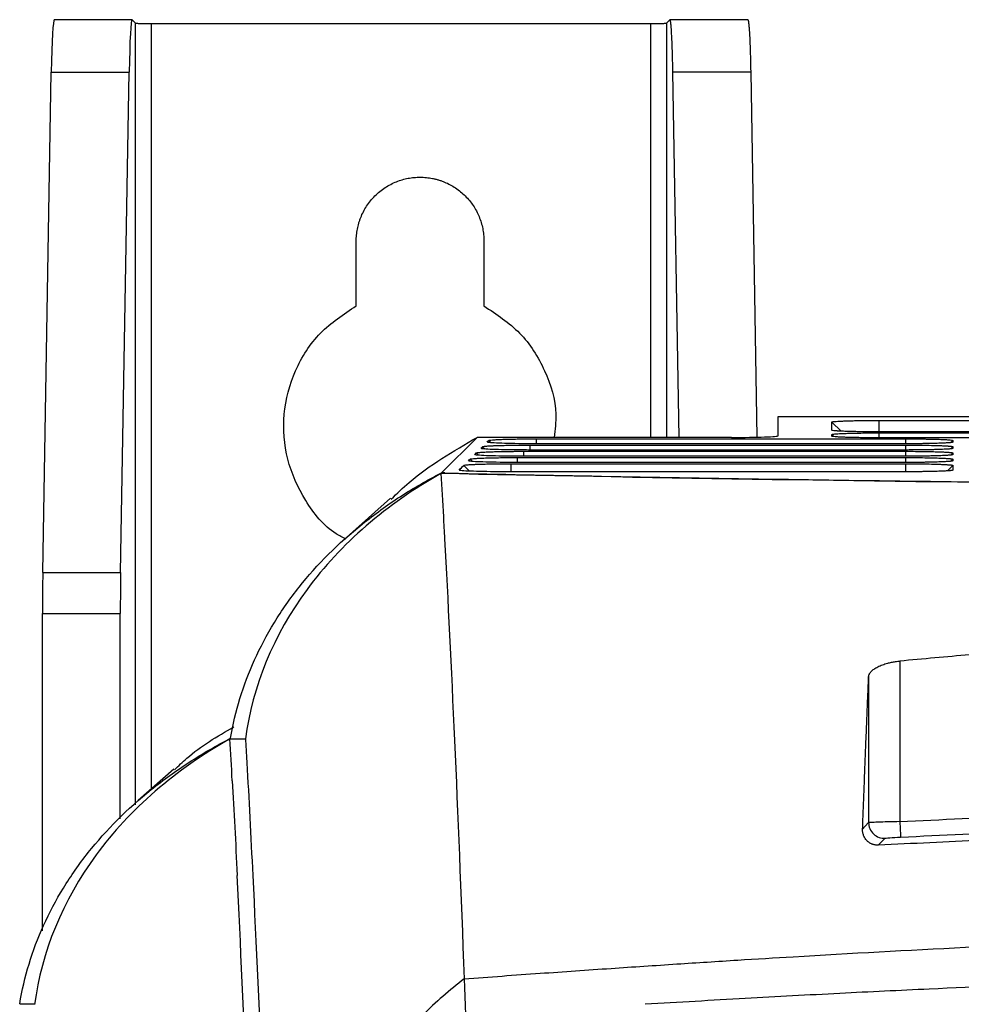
# Model space of a CAD drawing. Header units: millimetres. Extents: x -1111 to 1147, y -743 to 1146.
# Tile 139 of 203: x 106 to 166, y 330 to 393. Entities that reach past the tile are written whole.
import ezdxf

# ---------------------------------------------------------------- set-up
doc = ezdxf.new("R2010")
doc.units = ezdxf.units.MM

msp = doc.modelspace()

# ---------------------------------------------------------------- linework, layer by layer
at = {"color": 7, "linetype": 'Continuous', "lineweight": 25}
for p, q in [((113.102, 393.436), (108.102, 393.436)), ((113.109, 393.433), (113.324, 393.218)), ((147.43, 393.218), (147.645, 393.433)), ((152.652, 393.436), (147.643, 393.436)), ((114.323, 393.185), (146.431, 393.185)), ((107.366, 357.928), (107.914, 390.068)), ((107.914, 390.068), (112.914, 390.068)), ((112.366, 357.928), (112.914, 390.068)), ((148.24, 366.607), (147.84, 390.068)), ((152.84, 390.068), (147.84, 390.068)), ((152.84, 390.068), (153.24, 366.624)), ((127.502, 375.056), (127.502, 379.219)), ((135.702, 379.219), (135.702, 375.056)), ((154.597, 366.702), (154.608, 367.94)), ((154.608, 366.711), (154.608, 367.94)), ((154.608, 367.94), (170.151, 367.94)), ((158.645, 367.007), (158.05, 367.592)), ((161.066, 367.698), (170.151, 367.698)), ((170.151, 366.964), (161.068, 366.964)), ((135.264, 366.607), (132.978, 364.329)), ((151.607, 366.607), (135.264, 366.607)), ((162.781, 366.198), (138.963, 366.198)), ((139.068, 366.515), (162.781, 366.515)), ((158.157, 366.686), (158.05, 366.791)), ((170.151, 366.581), (161.068, 366.581)), ((165.833, 366.407), (165.833, 366.303)), ((138.265, 365.715), (162.781, 365.715)), ((162.781, 365.798), (138.562, 365.798)), ((138.666, 366.115), (162.781, 366.115)), ((165.833, 366.007), (165.833, 365.903)), ((165.833, 365.607), (165.833, 365.503)), ((137.462, 364.914), (162.781, 364.914)), ((137.863, 365.314), (162.781, 365.314)), ((165.833, 365.207), (165.833, 365.103)), ((133.188, 364.329), (132.978, 364.329)), ((133.181, 364.322), (133.188, 364.329)), ((133.181, 364.322), (133.475, 364.316)), ((162.781, 364.399), (137.158, 364.399)), ((165.833, 364.807), (165.833, 364.504)), ((129.693, 362.699), (126.867, 360.183)), ((107.366, 357.928), (112.366, 357.928)), ((107.345, 355.297), (112.345, 355.297)), ((107.345, 334.916), (107.345, 355.297)), ((112.345, 342.107), (112.345, 355.297)), ((162.417, 352.241), (162.417, 341.931)), ((160.418, 351.246), (160.418, 341.863)), ((119.387, 347.237), (120.387, 347.237)), ((115.789, 345.303), (113.49, 343.282)), ((105.882, 330.219), (106.882, 330.219))]:
    msp.add_line(p, q, dxfattribs=at)
at = {"color": 250, "linetype": 'Continuous', "lineweight": 25}
for p, q in [((113.324, 343.007), (113.324, 393.218)), ((114.323, 393.185), (114.323, 344.015)), ((146.431, 366.607), (146.431, 393.185)), ((147.43, 393.218), (147.43, 366.607)), ((161.066, 367.698), (161.066, 366.964)), ((161.066, 366.898), (161.066, 366.581)), ((136.016, 366.411), (136.165, 366.265)), ((139.068, 366.515), (139.068, 366.198)), ((162.781, 366.515), (162.781, 366.198)), ((165.833, 366.407), (165.699, 366.276)), ((135.213, 365.611), (135.362, 365.465)), ((135.615, 366.011), (135.763, 365.865)), ((138.265, 365.398), (138.265, 365.715)), ((138.666, 365.798), (138.666, 366.115)), ((162.781, 366.115), (162.781, 365.798)), ((162.781, 365.715), (162.781, 365.398)), ((165.833, 366.007), (165.699, 365.876)), ((165.833, 365.607), (165.699, 365.476)), ((134.812, 365.211), (134.96, 365.065)), ((137.462, 364.399), (137.462, 364.914)), ((137.863, 364.998), (137.863, 365.314)), ((162.781, 365.314), (162.781, 364.998)), ((162.781, 364.914), (162.781, 364.399)), ((165.833, 365.207), (165.699, 365.075)), ((134.41, 364.811), (134.787, 364.44)), ((165.833, 364.807), (165.478, 364.458))]:
    msp.add_line(p, q, dxfattribs=at)
at = {"color": 7, "linetype": 'Continuous', "lineweight": 25, "flags": 128}
for points in [[(161.066, 366.898), (163.967, 366.898), (170.151, 366.898)], [(162.781, 364.998), (159.977, 364.998), (148.762, 364.998), (137.759, 364.998)], [(162.781, 365.398), (159.977, 365.398), (148.762, 365.398), (138.16, 365.398)], [(160.418, 341.863), (160.2, 341.634), (160.029, 341.453)], [(161.039, 340.411), (161.28, 340.665), (161.469, 340.864)]]:
    msp.add_lwpolyline(points, dxfattribs=at)
at = {"color": 7, "linetype": 'Continuous', "lineweight": 25}
for centre, major_axis, ratio, start_param, end_param in [((108.102, 387.436), (0, 6), 0.034921, 0, 1.1168), ((113.102, 387.436), (0, 6), 0.034921, 0, 1.1168), ((151.607, 366.711), (3, 0), 0.034783, 4.712161, 6.283186), ((107.554, 355.297), (0, 6), 0.034921, 1.1168, 1.570796), ((112.554, 355.297), (0, 6), 0.034921, 1.1168, 1.570796)]:
    msp.add_ellipse(centre, major_axis=major_axis, ratio=ratio, start_param=start_param, end_param=end_param, dxfattribs=at)
for points, knots in [([(113.109, 393.433), (113.108, 393.434), (113.106, 393.436), (113.103, 393.436), (113.102, 393.436)], [0, 0, 0, 0, 0.5, 1, 1, 1, 1]), ([(147.84, 390.068), (147.839, 390.138), (147.837, 390.278), (147.833, 390.482), (147.828, 390.682), (147.824, 390.876), (147.819, 391.065), (147.814, 391.249), (147.804, 391.585), (147.788, 392.038), (147.763, 392.542), (147.737, 392.944), (147.714, 393.182), (147.695, 393.315), (147.681, 393.385), (147.666, 393.428), (147.657, 393.434), (147.652, 393.436)], [0, 0, 0, 0, 0.035134, 0.070138, 0.105065, 0.139969, 0.174904, 0.209924, 0.245082, 0.372469, 0.499947, 0.627355, 0.75485, 0.816266, 0.877404, 0.938553, 1, 1, 1, 1]), ([(152.652, 393.436), (152.655, 393.436), (152.66, 393.434), (152.668, 393.42), (152.677, 393.397), (152.685, 393.365), (152.693, 393.324), (152.701, 393.274), (152.716, 393.163), (152.737, 392.944), (152.763, 392.542), (152.788, 392.039), (152.805, 391.544), (152.818, 391.114), (152.826, 390.781), (152.834, 390.434), (152.838, 390.19), (152.84, 390.068)], [0, 0, 0, 0, 0.035151, 0.070171, 0.105113, 0.140032, 0.17498, 0.210012, 0.245181, 0.372597, 0.500085, 0.627483, 0.754949, 0.816345, 0.87746, 0.938582, 1, 1, 1, 1]), ([(113.324, 393.218), (113.326, 393.217), (113.33, 393.215), (113.346, 393.212), (113.37, 393.209), (113.415, 393.205), (113.494, 393.2), (113.624, 393.194), (113.781, 393.19), (113.956, 393.187), (114.139, 393.185), (114.262, 393.185), (114.323, 393.185)], [0, 0, 0, 0, 0.0603737, 0.1202736, 0.1802171, 0.2407209, 0.3703025, 0.5002214, 0.6297726, 0.7596615, 0.8797434, 1, 1, 1, 1]), ([(146.431, 393.185), (146.462, 393.185), (146.523, 393.185), (146.615, 393.185), (146.704, 393.186), (146.826, 393.187), (146.973, 393.19), (147.13, 393.194), (147.26, 393.2), (147.353, 393.206), (147.414, 393.212), (147.425, 393.216), (147.43, 393.218)], [0, 0, 0, 0, 0.060337, 0.120202, 0.180114, 0.240589, 0.370126, 0.500029, 0.629596, 0.759529, 0.879672, 1, 1, 1, 1]), ([(127.502, 379.219), (127.503, 379.284), (127.505, 379.414), (127.519, 379.607), (127.541, 379.798), (127.573, 379.988), (127.613, 380.176), (127.663, 380.362), (127.721, 380.547), (127.814, 380.798), (127.955, 381.109), (128.166, 381.469), (128.414, 381.809), (128.698, 382.124), (129.012, 382.408), (129.352, 382.655), (129.713, 382.866), (130.082, 383.034), (130.457, 383.163), (130.833, 383.253), (131.215, 383.309), (131.473, 383.316), (131.602, 383.319)], [0, 0, 0, 0, 0.030232, 0.060266, 0.090167, 0.120003, 0.149842, 0.179751, 0.209797, 0.240047, 0.304318, 0.368671, 0.43431, 0.500032, 0.565671, 0.631393, 0.695665, 0.760018, 0.820268, 0.879989, 0.939719, 1, 1, 1, 1]), ([(131.602, 383.319), (131.67, 383.319), (131.805, 383.317), (132.006, 383.302), (132.205, 383.277), (132.402, 383.243), (132.598, 383.199), (132.791, 383.145), (132.983, 383.082), (133.358, 382.937), (133.896, 382.652), (134.519, 382.137), (135.034, 381.513), (135.351, 380.916), (135.533, 380.411), (135.63, 380.021), (135.691, 379.623), (135.698, 379.354), (135.702, 379.219)], [0, 0, 0, 0, 0.031533, 0.062841, 0.093999, 0.125083, 0.156169, 0.187335, 0.218656, 0.250207, 0.375081, 0.500037, 0.624911, 0.749866, 0.81269, 0.874912, 0.937145, 1, 1, 1, 1]), ([(126.838, 360.08), (126.625, 360.188), (125.548, 360.733), (124.145, 362.508), (122.942, 365.156), (122.719, 368.11), (123.464, 370.944), (125.067, 373.448), (126.69, 374.52), (127.502, 375.056)], [0, 0, 0, 0, 0.0396201, 0.1996834, 0.3597467, 0.51981, 0.6798734, 0.8399367, 1, 1, 1, 1]), ([(135.702, 375.056), (136.516, 374.519), (138.145, 373.447), (139.709, 370.947), (140.456, 368.56), (140.271, 367.102), (140.208, 366.607)], [0, 0, 0, 0, 0.284538, 0.569076, 0.853613, 1, 1, 1, 1]), ([(158.05, 367.592), (158.05, 367.596), (158.062, 367.603), (158.11, 367.614), (158.195, 367.625), (158.328, 367.637), (158.51, 367.648), (158.726, 367.659), (158.976, 367.669), (159.236, 367.676), (159.452, 367.681), (159.612, 367.685), (159.779, 367.688), (160.061, 367.692), (160.474, 367.696), (160.868, 367.698), (161.066, 367.698)], [2, 2, 2, 2, 2.228679, 2.463688, 2.618845, 2.926985, 3.234605, 3.389374, 3.698809, 4.008338, 4.085776, 4.240461, 4.394986, 4.472293, 4.87644, 5.285383, 5.285383, 5.285383, 5.285383]), ([(161.068, 366.964), (160.957, 366.964), (160.736, 366.964), (160.444, 366.966), (160.124, 366.969), (159.782, 366.973), (159.46, 366.979), (159.156, 366.987), (158.874, 366.996), (158.657, 367.005), (158.509, 367.012), (158.431, 367.017), (158.344, 367.023), (158.219, 367.032), (158.087, 367.047), (158.05, 367.061), (158.05, 367.067)], [2, 2, 2, 2, 2.232886, 2.466113, 2.620349, 2.927094, 3.233599, 3.392227, 3.709325, 4.026521, 4.105887, 4.264407, 4.343566, 4.501859, 4.899147, 5.302804, 5.302804, 5.302804, 5.302804]), ([(158.05, 366.791), (158.05, 366.795), (158.062, 366.803), (158.11, 366.813), (158.195, 366.825), (158.328, 366.837), (158.51, 366.848), (158.726, 366.859), (158.976, 366.869), (159.236, 366.876), (159.452, 366.881), (159.612, 366.885), (159.779, 366.888), (160.061, 366.892), (160.474, 366.896), (160.868, 366.898), (161.066, 366.898)], [2, 2, 2, 2, 2.228679, 2.463687, 2.618844, 2.926983, 3.234605, 3.389377, 3.698818, 4.008352, 4.08579, 4.240476, 4.395, 4.472307, 4.87645, 5.285391, 5.285391, 5.285391, 5.285391]), ([(129.746, 362.642), (130.125, 363.007), (131.763, 364.585), (133.743, 365.728), (135.264, 366.607)], [0, 0, 0, 0, 0.231522, 1, 1, 1, 1]), ([(138.963, 366.198), (138.616, 366.199), (137.922, 366.202), (136.998, 366.22), (136.318, 366.247), (135.978, 366.274), (135.951, 366.29), (135.945, 366.294)], [0, 0, 0, 0, 0.231518, 0.462776, 0.69166, 0.918999, 1, 1, 1, 1]), ([(136.016, 366.411), (136.023, 366.418), (136.068, 366.43), (136.229, 366.449), (136.438, 366.463), (136.62, 366.472), (136.733, 366.477), (136.848, 366.481), (137.058, 366.489), (137.392, 366.498), (137.843, 366.506), (138.252, 366.511), (138.662, 366.514), (138.908, 366.515), (139.068, 366.515)], [2, 2, 2, 2, 2.37827, 2.756995, 3.132921, 3.320944, 3.415149, 3.50955, 3.681848, 4.03017, 4.385579, 4.742071, 4.920202, 5.250763, 5.250763, 5.250763, 5.250763]), ([(161.068, 366.581), (161.013, 366.581), (160.903, 366.581), (160.755, 366.581), (160.589, 366.582), (160.444, 366.583), (160.265, 366.585), (160.125, 366.586), (159.953, 366.588), (159.785, 366.591), (159.622, 366.593), (159.48, 366.596), (159.355, 366.599), (159.142, 366.604), (158.874, 366.613), (158.657, 366.622), (158.509, 366.63), (158.431, 366.634), (158.344, 366.64), (158.219, 366.649), (158.087, 366.665), (158.05, 366.678), (158.05, 366.685)], [2, 2, 2, 2, 2.11516, 2.232917, 2.310976, 2.466177, 2.543401, 2.697271, 2.773999, 2.927217, 3.080375, 3.157026, 3.273435, 3.392396, 3.709488, 4.026683, 4.10605, 4.26457, 4.34373, 4.502024, 4.899314, 5.302973, 5.302973, 5.302973, 5.302973]), ([(162.781, 366.515), (162.965, 366.515), (163.196, 366.514), (163.51, 366.512), (163.685, 366.51), (163.898, 366.507), (164.188, 366.503), (164.612, 366.494), (165.01, 366.482), (165.268, 366.47), (165.429, 366.461), (165.554, 366.453), (165.695, 366.441), (165.805, 366.425), (165.833, 366.413), (165.833, 366.407)], [2, 2, 2, 2, 2.381368, 2.475729, 2.663569, 2.757157, 2.943889, 3.3169, 3.775108, 4.049592, 4.188489, 4.399059, 4.609377, 4.969162, 5.323961, 5.323961, 5.323961, 5.323961]), ([(165.833, 366.303), (165.833, 366.297), (165.812, 366.289), (165.748, 366.278), (165.7, 366.272), (165.625, 366.265), (165.501, 366.255), (165.249, 366.24), (164.887, 366.226), (164.551, 366.217), (164.293, 366.212), (164.05, 366.207), (163.704, 366.203), (163.28, 366.199), (162.947, 366.198), (162.781, 366.198)], [2, 2, 2, 2, 2.380855, 2.475268, 2.663393, 2.757203, 2.944514, 3.319076, 3.784463, 4.065282, 4.207336, 4.422636, 4.637573, 4.986225, 5.335894, 5.335894, 5.335894, 5.335894]), ([(135.213, 365.611), (135.219, 365.617), (135.265, 365.63), (135.426, 365.648), (135.635, 365.662), (135.817, 365.672), (135.93, 365.676), (136.045, 365.681), (136.254, 365.688), (136.588, 365.698), (137.04, 365.706), (137.449, 365.711), (137.859, 365.714), (138.105, 365.715), (138.265, 365.715)], [2, 2, 2, 2, 2.37827, 2.756994, 3.132921, 3.320944, 3.415149, 3.509551, 3.681849, 4.030169, 4.385571, 4.742059, 4.920189, 5.25075, 5.25075, 5.25075, 5.25075]), ([(138.562, 365.798), (138.214, 365.799), (137.52, 365.802), (136.597, 365.82), (135.916, 365.847), (135.576, 365.874), (135.55, 365.89), (135.543, 365.894)], [0, 0, 0, 0, 0.231511, 0.462786, 0.691607, 0.91901, 1, 1, 1, 1]), ([(135.615, 366.011), (135.621, 366.017), (135.666, 366.03), (135.828, 366.048), (136.037, 366.063), (136.218, 366.072), (136.332, 366.077), (136.447, 366.081), (136.656, 366.089), (136.99, 366.098), (137.442, 366.106), (137.85, 366.111), (138.26, 366.114), (138.507, 366.115), (138.666, 366.115)], [2, 2, 2, 2, 2.37827, 2.756994, 3.13292, 3.320943, 3.415148, 3.509549, 3.681847, 4.030166, 4.385567, 4.742055, 4.920185, 5.250746, 5.250746, 5.250746, 5.250746]), ([(162.781, 366.115), (162.998, 366.115), (163.429, 366.113), (164.04, 366.106), (164.589, 366.095), (165, 366.082), (165.253, 366.071), (165.395, 366.063), (165.476, 366.058), (165.55, 366.053), (165.604, 366.048), (165.658, 366.043), (165.701, 366.039), (165.752, 366.032), (165.797, 366.025), (165.827, 366.016), (165.833, 366.01), (165.833, 366.007)], [2, 2, 2, 2, 2.449408, 2.889138, 3.324392, 3.76043, 4.030949, 4.167528, 4.305203, 4.374508, 4.514159, 4.584553, 4.691145, 4.798482, 4.985006, 5.157664, 5.323886, 5.323886, 5.323886, 5.323886]), ([(165.833, 365.903), (165.833, 365.897), (165.812, 365.889), (165.748, 365.878), (165.7, 365.872), (165.625, 365.865), (165.501, 365.855), (165.249, 365.84), (164.887, 365.826), (164.551, 365.817), (164.293, 365.812), (164.05, 365.807), (163.704, 365.803), (163.28, 365.799), (162.947, 365.798), (162.781, 365.798)], [2, 2, 2, 2, 2.380856, 2.47527, 2.663395, 2.757205, 2.944516, 3.319079, 3.784469, 4.065291, 4.207346, 4.422648, 4.637587, 4.986241, 5.335911, 5.335911, 5.335911, 5.335911]), ([(162.781, 365.715), (162.998, 365.715), (163.429, 365.713), (164.04, 365.706), (164.589, 365.695), (165, 365.682), (165.253, 365.671), (165.395, 365.663), (165.476, 365.658), (165.55, 365.653), (165.604, 365.648), (165.658, 365.643), (165.701, 365.639), (165.752, 365.632), (165.797, 365.624), (165.827, 365.616), (165.833, 365.61), (165.833, 365.607)], [2, 2, 2, 2, 2.449407, 2.889136, 3.324388, 3.760423, 4.030942, 4.167521, 4.305197, 4.374503, 4.514154, 4.584548, 4.69114, 4.798477, 4.985002, 5.157659, 5.323881, 5.323881, 5.323881, 5.323881]), ([(134.41, 364.811), (134.416, 364.817), (134.461, 364.83), (134.623, 364.848), (134.832, 364.862), (135.014, 364.871), (135.127, 364.876), (135.242, 364.881), (135.451, 364.888), (135.785, 364.897), (136.237, 364.906), (136.646, 364.911), (137.056, 364.914), (137.302, 364.914), (137.462, 364.914)], [2, 2, 2, 2, 2.378271, 2.756996, 3.132921, 3.320942, 3.415146, 3.509547, 3.681844, 4.030163, 4.385567, 4.742056, 4.920187, 5.250748, 5.250748, 5.250748, 5.250748]), ([(137.759, 364.998), (137.411, 364.999), (136.718, 365.001), (135.794, 365.02), (135.113, 365.047), (134.773, 365.073), (134.747, 365.089), (134.74, 365.094)], [0, 0, 0, 0, 0.231399, 0.462595, 0.691545, 0.918891, 1, 1, 1, 1]), ([(134.812, 365.211), (134.818, 365.217), (134.863, 365.23), (135.024, 365.248), (135.233, 365.262), (135.415, 365.271), (135.529, 365.276), (135.643, 365.281), (135.853, 365.288), (136.187, 365.297), (136.638, 365.306), (137.047, 365.311), (137.457, 365.314), (137.703, 365.314), (137.863, 365.314)], [2, 2, 2, 2, 2.378269, 2.75699, 3.132917, 3.320942, 3.415148, 3.509551, 3.68185, 4.030171, 4.385574, 4.742064, 4.920195, 5.250756, 5.250756, 5.250756, 5.250756]), ([(138.16, 365.398), (137.813, 365.399), (137.119, 365.401), (136.195, 365.42), (135.515, 365.447), (135.174, 365.473), (135.148, 365.489), (135.141, 365.494)], [0, 0, 0, 0, 0.231408, 0.462596, 0.6916, 0.918926, 1, 1, 1, 1]), ([(165.833, 365.503), (165.833, 365.497), (165.812, 365.489), (165.748, 365.478), (165.7, 365.472), (165.625, 365.465), (165.501, 365.455), (165.249, 365.44), (164.887, 365.426), (164.551, 365.417), (164.293, 365.411), (164.05, 365.407), (163.704, 365.402), (163.28, 365.399), (162.947, 365.398), (162.781, 365.398)], [2, 2, 2, 2, 2.380857, 2.47527, 2.663396, 2.757207, 2.944518, 3.319081, 3.784473, 4.065296, 4.207351, 4.422654, 4.637593, 4.986247, 5.335918, 5.335918, 5.335918, 5.335918]), ([(162.781, 365.314), (162.998, 365.314), (163.429, 365.313), (164.04, 365.306), (164.589, 365.295), (165, 365.282), (165.253, 365.27), (165.395, 365.263), (165.476, 365.258), (165.55, 365.252), (165.604, 365.248), (165.658, 365.243), (165.701, 365.239), (165.752, 365.232), (165.797, 365.224), (165.827, 365.216), (165.833, 365.21), (165.833, 365.207)], [2, 2, 2, 2, 2.449408, 2.889139, 3.324391, 3.760425, 4.030945, 4.167524, 4.3052, 4.374506, 4.514158, 4.584552, 4.691144, 4.798481, 4.985006, 5.157663, 5.323885, 5.323885, 5.323885, 5.323885]), ([(165.833, 365.103), (165.833, 365.096), (165.812, 365.089), (165.748, 365.078), (165.7, 365.072), (165.625, 365.064), (165.501, 365.054), (165.249, 365.04), (164.887, 365.026), (164.551, 365.017), (164.293, 365.011), (164.05, 365.007), (163.704, 365.002), (163.28, 364.999), (162.947, 364.998), (162.781, 364.998)], [2, 2, 2, 2, 2.380855, 2.475269, 2.663393, 2.757204, 2.944515, 3.319076, 3.784463, 4.065283, 4.207338, 4.422639, 4.637577, 4.986231, 5.3359, 5.3359, 5.3359, 5.3359]), ([(162.781, 364.914), (162.998, 364.914), (163.429, 364.913), (164.04, 364.906), (164.589, 364.894), (165, 364.881), (165.253, 364.87), (165.395, 364.863), (165.476, 364.857), (165.55, 364.852), (165.604, 364.848), (165.658, 364.843), (165.701, 364.838), (165.752, 364.832), (165.797, 364.824), (165.827, 364.815), (165.833, 364.81), (165.833, 364.807)], [2, 2, 2, 2, 2.449408, 2.889137, 3.324386, 3.760422, 4.030941, 4.167519, 4.305192, 4.374497, 4.514145, 4.584537, 4.691127, 4.798463, 4.984985, 5.157642, 5.323864, 5.323864, 5.323864, 5.323864]), ([(119.43, 347.279), (119.714, 349.014), (120.231, 350.693), (121.335, 353.132), (121.759, 353.931), (122.721, 355.502), (123.254, 356.262), (124.994, 358.453), (126.344, 359.803), (128.27, 361.351), (128.668, 361.654), (129.48, 362.239), (129.895, 362.523), (131.168, 363.345), (132.054, 363.856), (132.978, 364.329)], [0, 0, 0, 0, 0.25, 0.25, 0.375, 0.375, 0.5, 0.5, 0.75, 0.75, 0.8125, 0.8125, 0.875, 0.875, 1, 1, 1, 1]), ([(133.475, 364.316), (139.891, 364.175), (146.517, 364.051), (160.173, 363.837), (167.202, 363.746), (176.247, 363.655), (178.069, 363.638), (181.739, 363.605), (183.59, 363.59), (189.145, 363.549), (192.856, 363.526), (204.013, 363.471), (211.482, 363.452), (222.731, 363.452), (226.489, 363.456), (232.137, 363.47), (234.022, 363.476), (237.795, 363.49), (239.678, 363.498), (249.034, 363.544), (256.372, 363.599), (270.757, 363.743), (277.804, 363.834), (286.429, 363.968), (288.147, 363.997), (291.551, 364.055), (293.237, 364.085), (298.246, 364.179), (301.521, 364.245), (304.729, 364.316)], [0, 0, 0, 0, 0.125, 0.125, 0.25, 0.25, 0.28125, 0.28125, 0.3125, 0.3125, 0.375, 0.375, 0.5, 0.5, 0.5625, 0.5625, 0.59375, 0.59375, 0.625, 0.625, 0.75, 0.75, 0.875, 0.875, 0.90625, 0.90625, 0.9375, 0.9375, 1, 1, 1, 1]), ([(137.158, 364.399), (136.811, 364.4), (136.116, 364.403), (135.193, 364.421), (134.512, 364.448), (134.172, 364.475), (134.146, 364.491), (134.139, 364.495)], [0, 0, 0, 0, 0.231577, 0.462862, 0.691679, 0.919108, 1, 1, 1, 1]), ([(165.833, 364.504), (165.833, 364.498), (165.812, 364.49), (165.748, 364.479), (165.7, 364.473), (165.625, 364.466), (165.501, 364.456), (165.249, 364.441), (164.887, 364.427), (164.551, 364.418), (164.293, 364.413), (164.05, 364.409), (163.704, 364.404), (163.28, 364.4), (162.947, 364.399), (162.781, 364.399)], [2, 2, 2, 2, 2.380846, 2.475257, 2.663378, 2.757186, 2.944491, 3.319039, 3.784409, 4.065219, 4.207269, 4.422563, 4.637493, 4.986134, 5.335792, 5.335792, 5.335792, 5.335792]), ([(166.906, 352.64), (166.159, 352.575), (164.662, 352.446), (163.166, 352.309), (162.417, 352.241)], [0, 0, 0, 0, 0.499439, 1, 1, 1, 1]), ([(160.418, 351.246), (160.419, 351.264), (160.422, 351.3), (160.438, 351.354), (160.46, 351.409), (160.492, 351.463), (160.531, 351.518), (160.609, 351.607), (160.752, 351.729), (160.998, 351.873), (161.294, 352.002), (161.599, 352.098), (161.888, 352.166), (162.149, 352.212), (162.328, 352.231), (162.417, 352.241)], [0, 0, 0, 0, 0.043064, 0.085842, 0.128484, 0.171141, 0.213968, 0.257115, 0.383482, 0.5084, 0.631656, 0.752668, 0.83564, 0.917536, 1, 1, 1, 1]), ([(160.029, 341.453), (160.042, 341.803), (160.069, 342.51), (160.109, 343.568), (160.151, 344.639), (160.193, 345.72), (160.236, 346.81), (160.28, 347.91), (160.325, 349.017), (160.371, 350.133), (160.402, 350.873), (160.418, 351.246)], [0, 0, 0, 0, 0.102541, 0.207236, 0.31408, 0.423069, 0.534197, 0.647459, 0.76285, 0.880366, 1, 1, 1, 1]), ([(115.831, 345.259), (116.086, 345.51), (117.207, 346.61), (118.574, 347.402), (119.629, 348.014)], [0, 0, 0, 0, 0.227727, 1, 1, 1, 1]), ([(105.882, 330.219), (106.166, 331.955), (106.682, 333.635), (107.786, 336.075), (108.21, 336.875), (109.172, 338.447), (109.705, 339.207), (111.444, 341.4), (112.794, 342.75), (114.721, 344.3), (115.119, 344.603), (115.931, 345.188), (116.346, 345.472), (117.62, 346.294), (118.506, 346.806), (119.43, 347.279)], [0, 0, 0, 0, 0.25, 0.25, 0.375, 0.375, 0.5, 0.5, 0.75, 0.75, 0.8125, 0.8125, 0.875, 0.875, 1, 1, 1, 1]), ([(120.387, 347.237), (120.387, 347.237), (120.387, 347.237), (120.387, 347.236), (120.387, 347.236), (120.387, 347.236), (120.387, 347.236), (120.387, 347.236), (120.387, 347.235), (120.387, 347.235), (120.387, 347.235), (120.387, 347.235), (120.387, 347.235), (120.387, 347.234), (120.387, 347.234), (120.387, 347.234), (120.387, 347.234), (120.388, 347.234), (120.388, 347.233), (120.388, 347.233), (120.388, 347.233), (120.388, 347.233), (120.388, 347.233), (120.388, 347.232), (120.388, 347.232), (120.388, 347.232), (120.388, 347.232), (120.388, 347.232), (120.388, 347.231), (120.388, 347.231), (120.388, 347.231), (120.388, 347.231), (120.388, 347.231), (120.388, 347.23), (120.388, 347.23), (120.388, 347.23), (120.388, 347.23), (120.388, 347.23), (120.388, 347.229), (120.388, 347.229), (120.388, 347.229), (120.388, 347.229), (120.388, 347.229), (120.388, 347.228), (120.388, 347.228), (120.388, 347.228), (120.388, 347.228), (120.388, 347.228), (120.388, 347.227), (120.388, 347.227), (120.388, 347.227), (120.388, 347.227), (120.388, 347.227), (120.388, 347.226), (120.388, 347.226), (120.388, 347.226), (120.388, 347.226), (120.388, 347.226), (120.388, 347.225), (120.388, 347.225), (120.388, 347.225), (120.388, 347.225), (120.388, 347.225), (120.388, 347.224), (120.388, 347.224), (120.388, 347.224), (120.388, 347.224), (120.388, 347.224), (120.388, 347.223), (120.388, 347.223), (120.388, 347.223), (120.388, 347.223), (120.388, 347.223), (120.388, 347.222), (120.388, 347.222), (120.388, 347.222), (120.388, 347.222), (120.388, 347.222), (120.388, 347.221), (120.388, 347.221), (120.388, 347.221), (120.388, 347.221), (120.388, 347.221), (120.388, 347.22), (120.388, 347.22), (120.388, 347.22), (120.388, 347.22), (120.388, 347.22), (120.388, 347.219), (120.388, 347.219), (120.388, 347.219), (120.388, 347.219), (120.388, 347.219), (120.388, 347.218), (120.388, 347.218), (120.388, 347.218), (120.388, 347.218), (120.388, 347.218), (120.388, 347.217), (120.388, 347.217), (120.388, 347.217), (120.388, 347.217), (120.388, 347.217), (120.388, 347.216), (120.389, 347.216), (120.389, 347.216), (120.389, 347.216), (120.389, 347.216), (120.389, 347.215), (120.389, 347.215), (120.389, 347.215), (120.389, 347.215), (120.389, 347.215), (120.389, 347.214), (120.389, 347.214), (120.389, 347.214), (120.389, 347.214), (120.389, 347.214), (120.389, 347.213), (120.389, 347.213), (120.389, 347.213), (120.389, 347.213), (120.389, 347.213), (120.389, 347.212), (120.389, 347.212), (120.389, 347.212), (120.389, 347.212), (120.389, 347.212), (120.389, 347.211), (120.389, 347.211), (120.389, 347.211), (120.389, 347.211), (120.389, 347.211), (120.389, 347.21), (120.389, 347.21), (120.389, 347.21), (120.389, 347.21), (120.389, 347.21), (120.389, 347.209), (120.389, 347.209), (120.389, 347.209), (120.389, 347.209), (120.389, 347.209), (120.389, 347.208), (120.389, 347.208), (120.389, 347.208), (120.389, 347.208), (120.389, 347.208), (120.389, 347.207), (120.389, 347.207), (120.389, 347.207), (120.389, 347.207), (120.389, 347.207), (120.389, 347.206), (120.389, 347.206), (120.389, 347.206), (120.389, 347.206), (120.389, 347.206), (120.389, 347.205), (120.389, 347.205), (120.389, 347.205), (120.389, 347.205), (120.389, 347.205), (120.389, 347.204), (120.389, 347.204), (120.389, 347.204), (120.389, 347.204), (120.389, 347.204), (120.389, 347.203), (120.389, 347.203), (120.389, 347.203), (120.389, 347.203), (120.389, 347.203), (120.389, 347.202), (120.389, 347.202), (120.389, 347.202), (120.389, 347.202), (120.389, 347.202), (120.389, 347.201), (120.389, 347.201), (120.389, 347.201), (120.389, 347.201), (120.389, 347.201), (120.389, 347.2), (120.389, 347.2), (120.389, 347.2), (120.389, 347.2), (120.389, 347.2), (120.389, 347.199), (120.389, 347.199), (120.39, 347.199), (120.39, 347.199), (120.39, 347.199), (120.39, 347.198), (120.39, 347.198), (120.39, 347.198), (120.39, 347.198), (120.39, 347.198), (120.39, 347.197), (120.39, 347.197), (120.399, 347.033), (120.418, 346.703), (120.446, 346.204), (120.465, 345.867), (120.475, 345.698)], [0, 0, 0, 0, 0.000132, 0.000264, 0.000396, 0.000528, 0.00066, 0.000792, 0.000924, 0.001056, 0.001188, 0.00132, 0.001452, 0.001584, 0.001716, 0.001848, 0.00198, 0.002112, 0.002244, 0.002376, 0.002508, 0.00264, 0.002772, 0.002904, 0.003036, 0.003168, 0.0033, 0.003432, 0.003564, 0.003696, 0.003828, 0.00396, 0.004092, 0.004224, 0.004356, 0.004488, 0.00462, 0.004752, 0.004884, 0.005016, 0.005148, 0.00528, 0.005412, 0.005544, 0.005676, 0.005808, 0.00594, 0.006072, 0.006204, 0.006336, 0.006468, 0.0066, 0.006732, 0.006864, 0.006996, 0.007128, 0.00726, 0.007392, 0.007524, 0.007656, 0.007788, 0.00792, 0.008052, 0.008184, 0.008316, 0.008448, 0.00858, 0.008712, 0.008844, 0.008976, 0.009108, 0.00924, 0.009372, 0.009504, 0.009636, 0.009768, 0.0099, 0.010032, 0.010164, 0.010296, 0.010428, 0.01056, 0.010692, 0.010824, 0.010956, 0.011088, 0.01122, 0.011352, 0.011484, 0.011616, 0.011748, 0.01188, 0.012012, 0.012144, 0.012276, 0.012408, 0.01254, 0.012672, 0.012804, 0.012936, 0.013068, 0.0132, 0.013332, 0.013464, 0.013596, 0.013728, 0.01386, 0.013992, 0.014124, 0.014256, 0.014388, 0.01452, 0.014652, 0.014784, 0.014916, 0.015048, 0.01518, 0.015312, 0.015444, 0.015576, 0.015708, 0.01584, 0.015972, 0.016104, 0.016236, 0.016368, 0.0165, 0.016632, 0.016764, 0.016896, 0.017028, 0.01716, 0.017292, 0.017424, 0.017556, 0.017688, 0.01782, 0.017952, 0.018084, 0.018216, 0.018348, 0.01848, 0.018612, 0.018744, 0.018876, 0.019008, 0.01914, 0.019272, 0.019404, 0.019536, 0.019668, 0.0198, 0.019932, 0.020064, 0.020196, 0.020328, 0.02046, 0.020592, 0.020724, 0.020856, 0.020988, 0.02112, 0.021252, 0.021384, 0.021516, 0.021648, 0.02178, 0.021912, 0.022044, 0.022176, 0.022308, 0.02244, 0.022572, 0.022704, 0.022836, 0.022968, 0.0231, 0.023232, 0.023364, 0.023496, 0.023628, 0.02376, 0.023892, 0.024024, 0.024156, 0.024288, 0.02442, 0.024552, 0.024684, 0.024816, 0.024948, 0.02508, 0.025212, 0.025344, 0.025476, 0.025608, 0.02574, 0.025872, 0.026004, 0.026136, 0.026268, 0.350845, 0.675422, 1, 1, 1, 1]), ([(162.417, 341.931), (167.759, 342.2), (173.102, 342.421), (183.793, 342.768), (189.139, 342.897), (194.487, 342.989)], [0, 0, 0, 0, 0.5, 0.5, 1, 1, 1, 1]), ([(162.417, 341.931), (162.159, 341.924), (161.9, 341.917), (161.421, 341.904), (161.201, 341.897), (160.831, 341.884), (160.682, 341.878), (160.478, 341.869), (160.422, 341.865), (160.418, 341.863)], [0, 0, 0, 0, 0.25, 0.25, 0.5, 0.5, 0.75, 0.75, 1, 1, 1, 1]), ([(160.418, 341.863), (160.418, 341.742), (160.44, 341.611), (160.544, 341.358), (160.625, 341.237), (160.833, 341.04), (160.958, 340.965), (161.216, 340.874), (161.348, 340.858), (161.469, 340.864)], [0, 0, 0, 0, 0.25, 0.25, 0.5, 0.5, 0.75, 0.75, 1, 1, 1, 1]), ([(195.949, 341.549), (194.945, 341.533), (192.925, 341.5), (189.878, 341.44), (186.796, 341.371), (183.681, 341.292), (180.534, 341.203), (177.355, 341.103), (174.146, 340.99), (170.908, 340.865), (167.642, 340.727), (164.349, 340.577), (162.145, 340.466), (161.039, 340.411)], [0, 0, 0, 0, 0.086216, 0.173454, 0.261688, 0.350888, 0.441028, 0.532079, 0.624012, 0.716799, 0.810412, 0.904822, 1, 1, 1, 1]), ([(162.417, 341.931), (162.423, 341.814), (162.43, 341.689), (162.442, 341.445), (162.448, 341.328), (162.458, 341.134), (162.461, 341.057), (162.466, 340.958), (162.468, 340.934), (162.468, 340.932)], [0, 0, 0, 0, 0.25, 0.25, 0.5, 0.5, 0.75, 0.75, 1, 1, 1, 1]), ([(162.468, 340.932), (167.803, 341.201), (173.14, 341.422), (183.82, 341.769), (189.161, 341.898), (194.504, 341.989)], [0, 0, 0, 0, 0.5, 0.5, 1, 1, 1, 1]), ([(161.039, 340.411), (161.011, 340.412), (160.955, 340.414), (160.874, 340.423), (160.797, 340.435), (160.724, 340.452), (160.655, 340.474), (160.59, 340.499), (160.528, 340.529), (160.471, 340.563), (160.386, 340.624), (160.287, 340.716), (160.176, 340.861), (160.089, 341.036), (160.031, 341.241), (160.03, 341.382), (160.029, 341.453)], [0, 0, 0, 0, 0.029073, 0.057903, 0.086904, 0.116486, 0.147034, 0.178898, 0.212389, 0.247772, 0.285274, 0.389934, 0.499601, 0.662597, 0.828939, 1, 1, 1, 1]), ([(161.469, 340.864), (161.473, 340.869), (161.583, 340.879), (161.952, 340.904), (162.209, 340.919), (162.468, 340.932)], [0, 0, 0, 0, 0.5, 0.5, 1, 1, 1, 1]), ([(134.436, 331.838), (136.061, 331.955), (139.204, 332.182), (143.759, 332.497), (147.99, 332.78), (151.893, 333.031), (158.069, 333.409), (166.312, 333.86), (176.936, 334.322), (187.365, 334.632), (196.779, 334.804), (204.976, 334.889), (212.039, 334.928), (216.748, 334.932), (219.102, 334.933)], [0, 0, 0, 0, 0.057667, 0.11156, 0.161618, 0.207784, 0.250004, 0.380674, 0.499999, 0.626445, 0.749996, 0.833292, 0.916659, 1, 1, 1, 1]), ([(219.102, 332.217), (217.41, 332.216), (214.138, 332.215), (209.4, 332.201), (205.004, 332.178), (199.044, 332.132), (191.603, 332.036), (182.504, 331.845), (173.47, 331.563), (165.472, 331.233), (158.457, 330.891), (152.376, 330.566), (148.21, 330.321), (146.069, 330.196)], [0, 0, 0, 0, 0.0694882, 0.1343179, 0.1944892, 0.2500027, 0.3789703, 0.5000004, 0.623658, 0.7499959, 0.8286478, 0.9119819, 1, 1, 1, 1]), ([(134.436, 331.838), (133.499, 331.112), (132.605, 330.326), (130.926, 328.667), (130.137, 327.792), (129.03, 326.415), (128.673, 325.945), (127.984, 324.983), (127.652, 324.49), (126.702, 322.995), (126.129, 321.973), (124.585, 318.835), (123.783, 316.65), (122.903, 313.24), (122.663, 312.075), (122.302, 309.743), (122.179, 308.571), (122.114, 307.395)], [0, 0, 0, 0, 0.125, 0.125, 0.25, 0.25, 0.3125, 0.3125, 0.375, 0.375, 0.5, 0.5, 0.75, 0.75, 0.875, 0.875, 1, 1, 1, 1])]:
    msp.add_open_spline(points, degree=3, knots=knots, dxfattribs=at)
for points in [[(147.645, 393.433), (147.647, 393.435), (147.65, 393.436), (147.652, 393.436)], [(158.05, 367.067), (158.049, 367.242), (158.05, 367.417), (158.05, 367.592)], [(135.912, 366.307), (135.946, 366.342), (135.981, 366.376), (136.016, 366.411)], [(158.05, 366.685), (158.049, 366.72), (158.05, 366.756), (158.05, 366.791)], [(135.108, 365.507), (135.143, 365.541), (135.178, 365.576), (135.213, 365.611)], [(135.51, 365.907), (135.544, 365.941), (135.58, 365.976), (135.615, 366.011)], [(134.707, 365.106), (134.741, 365.141), (134.777, 365.176), (134.812, 365.211)], [(132.935, 364.287), (129.452, 362.33), (123.547, 357.217), (120.83, 350.614), (120.387, 347.237)], [(132.935, 364.287), (132.989, 363.387), (133.043, 362.462), (133.096, 361.513)], [(219.102, 363.417), (203.948, 363.417), (173.641, 363.567), (145.736, 364.005), (132.935, 364.287)], [(134.106, 364.508), (134.206, 364.609), (134.309, 364.71), (134.41, 364.811)], [(133.096, 361.513), (133.123, 361.044), (133.149, 360.569), (133.176, 360.088)], [(133.176, 360.088), (133.606, 352.241), (134.027, 342.796), (134.436, 331.838)], [(119.387, 347.237), (115.902, 345.279), (109.996, 340.162), (107.28, 333.556), (106.839, 330.177)], [(119.538, 344.544), (119.488, 345.463), (119.438, 346.361), (119.387, 347.237)], [(120.475, 345.698), (120.602, 343.426), (120.728, 341.016), (120.853, 338.47)], [(119.539, 344.544), (119.645, 342.614), (119.751, 340.589), (119.856, 338.47)], [(121.117, 307.395), (120.709, 319.315), (120.287, 329.703), (119.856, 338.47)], [(120.853, 338.47), (121.285, 329.703), (121.706, 319.315), (122.114, 307.395)], [(134.436, 331.838), (134.664, 325.741), (134.888, 319.176), (135.107, 312.157)]]:
    msp.add_open_spline(points, degree=3, dxfattribs=at)

doc.saveas('drawing.dxf')
